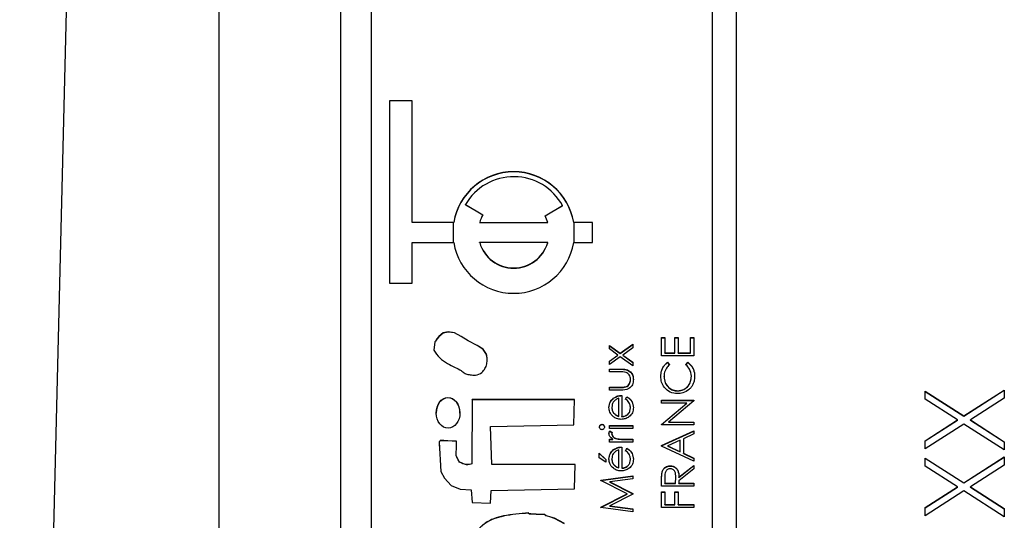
# Model space of a CAD drawing. Header units: millimetres. Extents: x 376 to 1218, y -39 to 832.
# Tile 11 of 25: x 535 to 552, y 386 to 394. Entities that reach past the tile are written whole.
import ezdxf

# ---------------------------------------------------------------- set-up
doc = ezdxf.new("R2010")
doc.units = ezdxf.units.MM

msp = doc.modelspace()

# ---------------------------------------------------------------- linework, layer by layer
at = {"color": 7, "linetype": 'Continuous', "lineweight": 25}
for p, q in [((537.302, 436.785), (535.49, 362.879)), ((538.763, 417.275), (538.763, 372.302)), ((540.763, 374.114), (540.763, 415.114)), ((546.863, 414.703), (546.863, 374.728)), ((547.263, 374.728), (547.263, 414.703)), ((541.263, 412.704), (541.263, 376.726)), ((541.938, 392.517), (541.563, 392.517)), ((541.563, 392.517), (541.563, 389.519)), ((541.938, 392.513), (541.563, 392.513)), ((541.938, 390.518), (541.938, 392.517)), ((542.811, 390.81), (543.099, 390.643)), ((542.811, 390.806), (542.811, 390.81)), ((542.811, 390.806), (543.098, 390.64)), ((544.119, 390.626), (544.408, 390.793)), ((544.121, 390.623), (544.408, 390.789)), ((544.408, 390.789), (544.408, 390.793)), ((542.618, 390.518), (541.938, 390.518)), ((541.938, 390.515), (541.938, 390.518)), ((542.618, 390.515), (541.938, 390.515)), ((542.618, 390.515), (542.618, 390.518)), ((543.045, 390.518), (544.164, 390.518)), ((543.045, 390.515), (543.045, 390.518)), ((543.045, 390.515), (544.164, 390.515)), ((544.164, 390.515), (544.164, 390.518)), ((544.896, 390.518), (544.591, 390.518)), ((544.591, 390.515), (544.591, 390.518)), ((544.896, 390.515), (544.591, 390.515)), ((544.896, 390.185), (544.896, 390.518)), ((541.938, 389.519), (541.938, 390.185)), ((541.938, 390.185), (542.618, 390.185)), ((543.045, 390.181), (543.045, 390.185)), ((544.164, 390.185), (543.045, 390.185)), ((544.164, 390.181), (544.164, 390.185)), ((544.591, 390.185), (544.896, 390.185)), ((541.563, 389.519), (541.938, 389.519)), ((545.176, 388.493), (545.355, 388.366)), ((545.176, 388.437), (545.176, 388.493)), ((545.176, 388.49), (545.355, 388.362)), ((545.355, 388.366), (545.563, 388.514)), ((545.355, 388.362), (545.563, 388.51)), ((545.563, 388.514), (545.563, 388.457)), ((546.034, 388.625), (546.088, 388.625)), ((546.034, 388.327), (546.034, 388.625)), ((546.034, 388.622), (546.088, 388.622)), ((546.088, 388.625), (546.088, 388.374)), ((546.251, 388.625), (546.305, 388.625)), ((546.251, 388.374), (546.251, 388.625)), ((546.251, 388.622), (546.305, 388.622)), ((546.305, 388.625), (546.305, 388.374)), ((546.509, 388.625), (546.563, 388.625)), ((546.509, 388.374), (546.509, 388.625)), ((546.509, 388.622), (546.563, 388.622)), ((546.563, 388.625), (546.563, 388.327)), ((543.155, 388.349), (543.155, 388.353)), ((545.316, 388.338), (545.176, 388.437)), ((545.176, 388.238), (545.316, 388.338)), ((545.176, 388.235), (545.316, 388.334)), ((545.316, 388.334), (545.316, 388.338)), ((545.355, 388.362), (545.355, 388.366)), ((545.563, 388.457), (545.395, 388.338)), ((545.395, 388.338), (545.563, 388.218)), ((545.395, 388.334), (545.395, 388.338)), ((545.395, 388.334), (545.563, 388.214)), ((546.563, 388.327), (546.034, 388.327)), ((546.088, 388.374), (546.251, 388.374)), ((546.088, 388.371), (546.088, 388.374)), ((546.088, 388.371), (546.251, 388.371)), ((546.251, 388.371), (546.251, 388.374)), ((546.305, 388.374), (546.509, 388.374)), ((546.305, 388.371), (546.305, 388.374)), ((546.305, 388.371), (546.509, 388.371)), ((546.509, 388.371), (546.509, 388.374)), ((545.355, 388.309), (545.176, 388.182)), ((545.176, 388.182), (545.176, 388.238)), ((545.563, 388.161), (545.355, 388.309)), ((545.563, 388.218), (545.563, 388.161)), ((546.131, 388.218), (546.163, 388.177)), ((546.131, 388.215), (546.131, 388.218)), ((546.131, 388.215), (546.163, 388.173)), ((546.434, 388.177), (546.465, 388.218)), ((546.434, 388.173), (546.465, 388.215)), ((546.465, 388.215), (546.465, 388.218)), ((545.176, 388.107), (545.364, 388.107)), ((545.176, 388.06), (545.176, 388.107)), ((545.176, 388.104), (545.364, 388.104)), ((545.355, 388.06), (545.176, 388.06)), ((545.364, 388.104), (545.364, 388.107)), ((545.522, 387.931), (545.522, 387.935)), ((546.074, 387.981), (546.074, 387.985)), ((546.522, 387.984), (546.522, 387.988)), ((545.176, 387.809), (545.355, 387.809)), ((545.176, 387.761), (545.176, 387.809)), ((545.176, 387.805), (545.355, 387.805)), ((545.361, 387.761), (545.176, 387.761)), ((545.355, 387.805), (545.355, 387.809)), ((545.38, 387.673), (545.38, 387.327)), ((545.446, 387.813), (545.446, 387.816)), ((546.299, 387.747), (546.299, 387.751)), ((550.363, 387.745), (551, 387.337)), ((550.363, 387.61), (550.363, 387.745)), ((550.363, 387.741), (551, 387.334)), ((551, 387.337), (551.663, 387.761)), ((551, 387.334), (551.663, 387.758)), ((551.663, 387.761), (551.663, 387.627)), ((542.924, 387.607), (542.918, 386.552)), ((542.924, 387.604), (542.918, 386.548)), ((544.604, 387.607), (542.924, 387.607)), ((542.924, 387.604), (542.924, 387.607)), ((544.604, 387.604), (542.924, 387.604)), ((544.593, 387.191), (544.604, 387.607)), ((545.245, 387.628), (545.245, 387.631)), ((545.332, 387.332), (545.332, 387.626)), ((545.441, 387.611), (545.463, 387.653)), ((545.441, 387.607), (545.463, 387.649)), ((545.463, 387.649), (545.463, 387.653)), ((546.034, 387.595), (546.563, 387.595)), ((546.034, 387.547), (546.034, 387.595)), ((546.034, 387.591), (546.563, 387.591)), ((546.45, 387.547), (546.034, 387.547)), ((546.034, 387.198), (546.45, 387.547)), ((546.034, 387.194), (546.45, 387.544)), ((546.563, 387.584), (546.147, 387.235)), ((546.45, 387.544), (546.45, 387.547)), ((546.563, 387.595), (546.563, 387.584)), ((550.895, 387.27), (550.363, 387.61)), ((551.663, 387.627), (551.105, 387.27)), ((545.217, 387.474), (545.217, 387.478)), ((545.253, 387.375), (545.253, 387.378)), ((545.522, 387.465), (545.522, 387.468)), ((543.225, 387.164), (544.593, 387.191)), ((545.054, 387.195), (545.054, 387.199)), ((545.332, 387.329), (545.332, 387.332)), ((545.38, 387.324), (545.38, 387.327)), ((546.034, 387.188), (546.034, 387.198)), ((546.563, 387.188), (546.034, 387.188)), ((546.147, 387.235), (546.563, 387.235)), ((546.147, 387.232), (546.147, 387.235)), ((546.147, 387.232), (546.563, 387.232)), ((546.563, 387.235), (546.563, 387.188)), ((550.363, 386.93), (550.895, 387.27)), ((550.363, 386.926), (550.895, 387.267)), ((551, 387.203), (550.363, 386.795)), ((550.895, 387.267), (550.895, 387.27)), ((551, 387.334), (551, 387.337)), ((551.663, 386.779), (551, 387.203)), ((551.105, 387.27), (551.663, 386.913)), ((551.105, 387.267), (551.105, 387.27)), ((551.105, 387.267), (551.663, 386.91)), ((543.246, 386.54), (543.225, 387.164)), ((543.225, 387.161), (543.225, 387.164)), ((543.246, 386.537), (543.225, 387.161)), ((545.176, 387.178), (545.563, 387.178)), ((545.176, 387.131), (545.176, 387.178)), ((545.176, 387.175), (545.563, 387.175)), ((545.563, 387.131), (545.176, 387.131)), ((545.183, 387.09), (545.224, 387.064)), ((545.183, 387.087), (545.183, 387.09)), ((545.183, 387.087), (545.224, 387.06)), ((545.217, 387.036), (545.217, 387.04)), ((545.563, 387.178), (545.563, 387.131)), ((546.034, 386.849), (546.563, 387.093)), ((546.034, 386.845), (546.563, 387.089)), ((546.563, 387.041), (546.393, 386.963)), ((546.563, 387.093), (546.563, 387.041)), ((542.662, 386.918), (542.662, 386.921)), ((542.662, 386.868), (542.662, 386.918)), ((545.176, 386.954), (545.233, 386.954)), ((545.176, 386.907), (545.176, 386.954)), ((545.176, 386.951), (545.233, 386.951)), ((545.563, 386.907), (545.176, 386.907)), ((545.233, 386.951), (545.233, 386.954)), ((545.3, 386.959), (545.3, 386.963)), ((545.433, 386.954), (545.563, 386.954)), ((545.433, 386.951), (545.433, 386.954)), ((545.433, 386.951), (545.563, 386.951)), ((545.563, 386.954), (545.563, 386.907)), ((546.339, 386.938), (546.137, 386.845)), ((546.339, 386.749), (546.339, 386.938)), ((546.393, 386.963), (546.393, 386.723)), ((550.363, 386.795), (550.363, 386.93)), ((551.663, 386.913), (551.663, 386.779)), ((545.007, 386.724), (545.115, 386.622)), ((545.007, 386.65), (545.007, 386.724)), ((545.007, 386.72), (545.115, 386.619)), ((545.245, 386.78), (545.245, 386.784)), ((545.332, 386.485), (545.332, 386.778)), ((545.38, 386.826), (545.38, 386.48)), ((545.441, 386.763), (545.463, 386.805)), ((545.441, 386.76), (545.463, 386.802)), ((545.463, 386.802), (545.463, 386.805)), ((546.034, 386.842), (546.034, 386.849)), ((546.563, 386.591), (546.034, 386.842)), ((546.137, 386.841), (546.137, 386.845)), ((546.137, 386.845), (546.339, 386.749)), ((546.137, 386.841), (546.339, 386.746)), ((546.339, 386.746), (546.339, 386.749)), ((546.393, 386.723), (546.563, 386.643)), ((546.393, 386.72), (546.393, 386.723)), ((546.393, 386.72), (546.563, 386.639)), ((542.659, 386.699), (542.659, 386.696)), ((542.71, 386.576), (542.71, 386.58)), ((542.918, 386.548), (542.918, 386.552)), ((544.614, 386.537), (543.246, 386.54)), ((543.246, 386.537), (543.246, 386.54)), ((545.115, 386.575), (545.007, 386.65)), ((545.115, 386.622), (545.115, 386.575)), ((545.217, 386.627), (545.217, 386.63)), ((545.522, 386.617), (545.522, 386.621)), ((546.563, 386.643), (546.563, 386.591)), ((550.363, 386.645), (551, 386.238)), ((550.363, 386.511), (550.363, 386.645)), ((550.363, 386.642), (551, 386.235)), ((551, 386.238), (551.663, 386.662)), ((551, 386.235), (551.663, 386.659)), ((551.663, 386.662), (551.663, 386.528)), ((544.614, 386.534), (543.246, 386.537)), ((544.603, 386.136), (544.614, 386.537)), ((545.253, 386.527), (545.253, 386.531)), ((545.332, 386.481), (545.332, 386.485)), ((545.38, 386.476), (545.38, 386.48)), ((546.041, 386.406), (546.041, 386.41)), ((546.175, 386.513), (546.175, 386.517)), ((546.319, 386.329), (546.563, 386.523)), ((546.319, 386.326), (546.563, 386.52)), ((546.563, 386.465), (546.319, 386.27)), ((546.563, 386.523), (546.563, 386.465)), ((550.895, 386.171), (550.363, 386.511)), ((551.663, 386.528), (551.105, 386.171)), ((545.034, 386.281), (545.563, 386.351)), ((545.034, 386.277), (545.563, 386.348)), ((545.034, 386.274), (545.034, 386.281)), ((545.468, 386.056), (545.034, 386.274)), ((545.563, 386.303), (545.182, 386.253)), ((545.182, 386.253), (545.563, 386.062)), ((545.182, 386.249), (545.182, 386.253)), ((545.182, 386.249), (545.563, 386.058)), ((545.563, 386.351), (545.563, 386.303)), ((546.034, 386.184), (546.034, 386.29)), ((546.088, 386.331), (546.088, 386.232)), ((546.088, 386.228), (546.088, 386.232)), ((546.088, 386.232), (546.264, 386.232)), ((546.088, 386.228), (546.264, 386.228)), ((546.264, 386.232), (546.265, 386.329)), ((546.264, 386.228), (546.265, 386.325)), ((546.264, 386.228), (546.264, 386.232)), ((546.265, 386.329), (546.265, 386.33)), ((546.265, 386.325), (546.265, 386.329)), ((546.319, 386.326), (546.319, 386.329)), ((546.319, 386.27), (546.319, 386.232)), ((546.319, 386.232), (546.563, 386.232)), ((546.319, 386.228), (546.319, 386.232)), ((546.319, 386.228), (546.563, 386.228)), ((546.563, 386.232), (546.563, 386.184)), ((551, 386.235), (551, 386.238)), ((542.907, 386.121), (542.924, 385.913)), ((543.221, 385.901), (543.234, 386.109)), ((543.234, 386.109), (544.603, 386.136)), ((545.034, 385.838), (545.468, 386.056)), ((545.468, 386.053), (545.468, 386.056)), ((545.563, 386.062), (545.563, 386.051)), ((546.563, 386.184), (546.034, 386.184)), ((546.034, 386.089), (546.088, 386.089)), ((546.034, 385.832), (546.034, 386.089)), ((546.034, 386.086), (546.088, 386.086)), ((546.088, 386.089), (546.088, 385.879)), ((546.251, 386.089), (546.305, 386.089)), ((546.251, 385.879), (546.251, 386.089)), ((546.251, 386.086), (546.305, 386.086)), ((546.305, 386.089), (546.305, 385.879)), ((550.363, 385.831), (550.895, 386.171)), ((550.363, 385.827), (550.895, 386.167)), ((551, 386.104), (550.363, 385.696)), ((550.895, 386.167), (550.895, 386.171)), ((551.663, 385.679), (551, 386.104)), ((551.105, 386.171), (551.663, 385.814)), ((551.105, 386.167), (551.105, 386.171)), ((551.105, 386.167), (551.663, 385.81)), ((542.924, 385.913), (543.221, 385.901)), ((545.034, 385.834), (545.468, 386.053)), ((545.563, 386.051), (545.181, 385.859)), ((543.848, 385.739), (543.848, 385.743)), ((545.034, 385.831), (545.034, 385.838)), ((545.563, 385.761), (545.034, 385.831)), ((545.181, 385.859), (545.563, 385.809)), ((545.181, 385.856), (545.181, 385.859)), ((545.181, 385.856), (545.563, 385.805)), ((545.563, 385.809), (545.563, 385.761)), ((546.563, 385.832), (546.034, 385.832)), ((546.088, 385.879), (546.251, 385.879)), ((546.088, 385.876), (546.088, 385.879)), ((546.088, 385.876), (546.251, 385.876)), ((546.251, 385.876), (546.251, 385.879)), ((546.305, 385.879), (546.563, 385.879)), ((546.305, 385.876), (546.305, 385.879)), ((546.305, 385.876), (546.563, 385.876)), ((546.563, 385.879), (546.563, 385.832)), ((550.363, 385.696), (550.363, 385.831)), ((551.663, 385.814), (551.663, 385.679))]:
    msp.add_line(p, q, dxfattribs=at)
at = {"color": 8, "linetype": 'Continuous', "lineweight": 25}
for p, q in [((542.618, 390.185), (542.618, 390.515)), ((544.591, 390.515), (544.591, 390.185))]:
    msp.add_line(p, q, dxfattribs=at)
at = {"color": 7, "linetype": 'Continuous', "lineweight": 25, "flags": 128}
for points in [[(543.155, 388.353), (543.1, 388.433), (543.006, 388.496), (542.856, 388.573), (542.742, 388.643), (542.631, 388.705), (542.527, 388.717), (542.446, 388.7), (542.372, 388.643), (542.343, 388.604), (542.33, 388.585), (542.32, 388.568), (542.312, 388.561), (542.307, 388.557), (542.306, 388.555), (542.306, 388.554), (542.306, 388.554), (542.306, 388.553), (542.306, 388.553), (542.306, 388.553), (542.306, 388.553), (542.306, 388.553), (542.306, 388.553), (542.292, 388.419)], [(543.155, 388.349), (543.1, 388.43), (543.006, 388.493), (542.856, 388.57), (542.742, 388.64), (542.631, 388.701), (542.527, 388.713), (542.446, 388.696), (542.372, 388.639), (542.343, 388.601), (542.33, 388.581), (542.32, 388.565), (542.312, 388.558), (542.307, 388.554), (542.306, 388.552), (542.306, 388.551), (542.306, 388.55), (542.306, 388.55), (542.306, 388.55), (542.306, 388.55), (542.306, 388.55), (542.306, 388.55), (542.306, 388.55), (542.292, 388.416)], [(542.662, 386.921), (542.52, 386.93), (542.458, 386.933), (542.431, 386.934), (542.409, 386.934), (542.399, 386.931), (542.39, 386.924), (542.382, 386.913), (542.38, 386.908), (542.38, 386.906), (542.38, 386.905), (542.38, 386.904), (542.38, 386.904), (542.38, 386.904), (542.38, 386.904), (542.38, 386.904), (542.38, 386.904), (542.38, 386.904), (542.408, 386.422), (542.467, 386.314), (542.576, 386.192), (542.726, 386.135), (542.907, 386.121)], [(542.662, 386.918), (542.52, 386.927), (542.458, 386.93), (542.431, 386.93), (542.409, 386.93), (542.399, 386.928), (542.39, 386.921), (542.382, 386.91), (542.38, 386.905), (542.38, 386.902), (542.38, 386.901), (542.38, 386.901), (542.38, 386.901), (542.38, 386.901), (542.38, 386.901), (542.38, 386.9), (542.38, 386.9), (542.38, 386.9), (542.387, 386.776)], [(544.438, 385.569), (544.276, 385.654), (544.196, 385.68), (544.16, 385.691), (544.143, 385.696), (544.136, 385.699), (544.131, 385.701), (544.126, 385.704), (544.123, 385.708), (544.119, 385.713), (544.117, 385.715), (544.116, 385.715), (544.116, 385.715), (544.116, 385.715), (544.116, 385.715), (544.116, 385.715), (544.116, 385.715), (544.116, 385.715), (544.116, 385.715), (543.974, 385.722), (543.911, 385.724), (543.884, 385.726), (543.872, 385.727), (543.863, 385.728), (543.858, 385.73), (543.854, 385.734), (543.848, 385.743)], [(544.438, 385.565), (544.276, 385.65), (544.196, 385.676), (544.16, 385.688), (544.143, 385.693), (544.136, 385.695), (544.131, 385.697), (544.126, 385.7), (544.123, 385.705), (544.119, 385.71), (544.117, 385.711), (544.116, 385.712), (544.116, 385.712), (544.116, 385.712), (544.116, 385.712), (544.116, 385.712), (544.116, 385.712), (544.116, 385.712), (544.116, 385.712), (543.974, 385.718), (543.911, 385.721), (543.884, 385.722), (543.872, 385.724), (543.863, 385.724), (543.858, 385.726), (543.854, 385.73), (543.848, 385.739)]]:
    msp.add_lwpolyline(points, dxfattribs=at)
at = {"color": 7, "linetype": 'Continuous', "lineweight": 25}
for centre, radius, start, end in [((543.604, 390.351), 1, 9.6232, 170.3768), ((543.604, 390.347), 1, 9.6232, 170.3768), ((543.604, 390.351), 0.917, 28.8069, 149.9726), ((543.604, 390.351), 0.583, 149.9844, 163.3885), ((543.605, 390.351), 0.583, 16.6114, 28.0956), ((543.604, 390.352), 1, 189.6232, 350.3768), ((543.604, 390.352), 0.583, 196.6307, 343.3693), ((543.604, 390.348), 0.583, 196.6307, 343.3693)]:
    msp.add_arc(centre, radius, start, end, dxfattribs=at)
msp.add_ellipse((542.526, 387.386), major_axis=(-0.002, 0.251), ratio=0.776522, dxfattribs=at)
for start_param, end_param in [(6.283165, 7.8432), (4.701607, 6.283165)]:
    msp.add_ellipse((542.526, 387.383), major_axis=(-0.002, 0.251), ratio=0.776522, start_param=start_param, end_param=end_param, dxfattribs=at)
for points, knots in [([(542.292, 388.419), (542.322, 388.374), (542.381, 388.285), (542.513, 388.201), (542.632, 388.136), (542.731, 388.095), (542.789, 388.041), (542.842, 388.019), (542.891, 388.012), (542.933, 388.007), (543, 388.007), (543.079, 388.039), (543.137, 388.113), (543.164, 388.191), (543.172, 388.273), (543.161, 388.326), (543.155, 388.353)], [0, 0, 0, 0, 0.127527, 0.252262, 0.364104, 0.452112, 0.502009, 0.551538, 0.585124, 0.618565, 0.651733, 0.743689, 0.806528, 0.870984, 0.93641, 1, 1, 1, 1]), ([(543.167, 388.258), (543.167, 388.262), (543.17, 388.293), (543.162, 388.323), (543.155, 388.349)], [0, 0, 0, 0, 0.129202, 1, 1, 1, 1]), ([(546.02, 387.988), (546.022, 388.018), (546.026, 388.068), (546.053, 388.132), (546.086, 388.181), (546.116, 388.206), (546.131, 388.218)], [0, 0, 0, 0, 0.33969, 0.55984, 0.77993, 1, 1, 1, 1]), ([(546.02, 387.984), (546.022, 388.014), (546.026, 388.064), (546.053, 388.128), (546.086, 388.177), (546.116, 388.202), (546.131, 388.215)], [0, 0, 0, 0, 0.33969, 0.55984, 0.77993, 1, 1, 1, 1]), ([(546.163, 388.177), (546.145, 388.16), (546.115, 388.131), (546.09, 388.079), (546.076, 388.033), (546.075, 388.001), (546.074, 387.985)], [0, 0, 0, 0, 0.3393271, 0.5594657, 0.7797271, 1, 1, 1, 1]), ([(546.522, 387.988), (546.517, 388.029), (546.508, 388.102), (546.457, 388.154), (546.434, 388.177)], [0, 0, 0, 0, 0.558772, 1, 1, 1, 1]), ([(546.465, 388.218), (546.488, 388.198), (546.525, 388.165), (546.557, 388.103), (546.574, 388.047), (546.576, 388.008), (546.576, 387.988)], [0, 0, 0, 0, 0.339341, 0.559515, 0.77972, 1, 1, 1, 1]), ([(546.465, 388.215), (546.488, 388.195), (546.525, 388.161), (546.557, 388.099), (546.574, 388.043), (546.576, 388.004), (546.576, 387.985)], [0, 0, 0, 0, 0.339341, 0.559515, 0.77972, 1, 1, 1, 1]), ([(545.45, 388.052), (545.432, 388.055), (545.401, 388.06), (545.369, 388.06), (545.355, 388.06)], [0, 0, 0, 0, 0.559371, 1, 1, 1, 1]), ([(545.364, 388.107), (545.393, 388.107), (545.451, 388.106), (545.526, 388.069), (545.565, 388.002), (545.568, 387.957), (545.57, 387.934)], [0, 0, 0, 0, 0.281501, 0.559646, 0.779298, 1, 1, 1, 1]), ([(545.364, 388.104), (545.393, 388.103), (545.451, 388.102), (545.526, 388.065), (545.565, 387.999), (545.568, 387.954), (545.57, 387.931)], [0, 0, 0, 0, 0.2815008, 0.5596459, 0.7792985, 1, 1, 1, 1]), ([(545.522, 387.935), (545.521, 387.949), (545.52, 387.976), (545.503, 388.011), (545.479, 388.038), (545.46, 388.047), (545.45, 388.052)], [0, 0, 0, 0, 0.28027, 0.560007, 0.780074, 1, 1, 1, 1]), ([(545.57, 387.934), (545.567, 387.905), (545.563, 387.846), (545.485, 387.764), (545.408, 387.762), (545.361, 387.761)], [0, 0, 0, 0, 0.2809699, 0.5597849, 1, 1, 1, 1]), ([(545.446, 387.816), (545.459, 387.822), (545.485, 387.834), (545.516, 387.876), (545.52, 387.913), (545.522, 387.935)], [0, 0, 0, 0, 0.280117, 0.560544, 1, 1, 1, 1]), ([(545.446, 387.813), (545.459, 387.819), (545.485, 387.83), (545.516, 387.873), (545.52, 387.909), (545.522, 387.931)], [0, 0, 0, 0, 0.280117, 0.560544, 1, 1, 1, 1]), ([(546.295, 387.703), (546.254, 387.708), (546.171, 387.718), (546.08, 387.796), (546.027, 387.89), (546.023, 387.955), (546.02, 387.988)], [0, 0, 0, 0, 0.279512, 0.55908, 0.779374, 1, 1, 1, 1]), ([(546.074, 387.985), (546.078, 387.951), (546.086, 387.883), (546.143, 387.805), (546.219, 387.758), (546.272, 387.753), (546.299, 387.751)], [0, 0, 0, 0, 0.279856, 0.559519, 0.779686, 1, 1, 1, 1]), ([(546.074, 387.981), (546.078, 387.947), (546.086, 387.88), (546.143, 387.801), (546.219, 387.754), (546.272, 387.749), (546.299, 387.747)], [0, 0, 0, 0, 0.279856, 0.559519, 0.779686, 1, 1, 1, 1]), ([(546.299, 387.751), (546.333, 387.755), (546.401, 387.763), (546.475, 387.829), (546.516, 387.907), (546.52, 387.961), (546.522, 387.988)], [0, 0, 0, 0, 0.279434, 0.558921, 0.779283, 1, 1, 1, 1]), ([(546.299, 387.747), (546.333, 387.751), (546.401, 387.759), (546.475, 387.825), (546.516, 387.904), (546.52, 387.958), (546.522, 387.984)], [0, 0, 0, 0, 0.279434, 0.558921, 0.779283, 1, 1, 1, 1]), ([(546.576, 387.988), (546.575, 387.96), (546.572, 387.915), (546.551, 387.854), (546.523, 387.808), (546.497, 387.783), (546.484, 387.77)], [0, 0, 0, 0, 0.339838, 0.559927, 0.779959, 1, 1, 1, 1]), ([(545.245, 387.631), (545.269, 387.645), (545.31, 387.669), (545.358, 387.672), (545.38, 387.673)], [0, 0, 0, 0, 0.558897, 1, 1, 1, 1]), ([(545.355, 387.809), (545.373, 387.809), (545.403, 387.809), (545.433, 387.814), (545.446, 387.816)], [0, 0, 0, 0, 0.560377, 1, 1, 1, 1]), ([(545.355, 387.805), (545.373, 387.805), (545.403, 387.805), (545.433, 387.81), (545.446, 387.813)], [0, 0, 0, 0, 0.560377, 1, 1, 1, 1]), ([(546.484, 387.77), (546.452, 387.748), (546.394, 387.709), (546.326, 387.705), (546.295, 387.703)], [0, 0, 0, 0, 0.559029, 1, 1, 1, 1]), ([(545.169, 387.475), (545.173, 387.51), (545.18, 387.571), (545.226, 387.613), (545.245, 387.631)], [0, 0, 0, 0, 0.558919, 1, 1, 1, 1]), ([(545.169, 387.472), (545.173, 387.506), (545.18, 387.568), (545.226, 387.609), (545.245, 387.628)], [0, 0, 0, 0, 0.558919, 1, 1, 1, 1]), ([(545.332, 387.626), (545.314, 387.62), (545.277, 387.608), (545.24, 387.568), (545.22, 387.523), (545.218, 387.493), (545.217, 387.478)], [0, 0, 0, 0, 0.2801382, 0.5591944, 0.7795977, 1, 1, 1, 1]), ([(545.245, 387.628), (545.269, 387.641), (545.31, 387.666), (545.358, 387.668), (545.38, 387.67)], [0, 0, 0, 0, 0.558897, 1, 1, 1, 1]), ([(545.522, 387.468), (545.52, 387.488), (545.517, 387.52), (545.498, 387.561), (545.472, 387.589), (545.451, 387.603), (545.441, 387.611)], [0, 0, 0, 0, 0.3394652, 0.5596261, 0.7794983, 1, 1, 1, 1]), ([(545.463, 387.653), (545.48, 387.642), (545.515, 387.62), (545.56, 387.56), (545.566, 387.507), (545.57, 387.474)], [0, 0, 0, 0, 0.280919, 0.561407, 1, 1, 1, 1]), ([(545.463, 387.649), (545.48, 387.638), (545.515, 387.617), (545.56, 387.556), (545.566, 387.503), (545.57, 387.471)], [0, 0, 0, 0, 0.280919, 0.561407, 1, 1, 1, 1]), ([(545.241, 387.324), (545.218, 387.348), (545.176, 387.391), (545.171, 387.449), (545.169, 387.475)], [0, 0, 0, 0, 0.558577, 1, 1, 1, 1]), ([(545.217, 387.478), (545.219, 387.457), (545.222, 387.421), (545.244, 387.391), (545.253, 387.378)], [0, 0, 0, 0, 0.559458, 1, 1, 1, 1]), ([(545.217, 387.474), (545.219, 387.454), (545.222, 387.417), (545.244, 387.388), (545.253, 387.375)], [0, 0, 0, 0, 0.559458, 1, 1, 1, 1]), ([(545.253, 387.378), (545.266, 387.367), (545.29, 387.346), (545.319, 387.337), (545.332, 387.332)], [0, 0, 0, 0, 0.558795, 1, 1, 1, 1]), ([(545.253, 387.375), (545.266, 387.363), (545.29, 387.343), (545.319, 387.333), (545.332, 387.329)], [0, 0, 0, 0, 0.5587953, 1, 1, 1, 1]), ([(545.57, 387.474), (545.567, 387.445), (545.562, 387.386), (545.505, 387.323), (545.439, 387.286), (545.393, 387.282), (545.371, 387.28)], [0, 0, 0, 0, 0.279885, 0.558859, 0.779462, 1, 1, 1, 1]), ([(545.38, 387.327), (545.401, 387.33), (545.442, 387.335), (545.49, 387.372), (545.518, 387.419), (545.521, 387.452), (545.522, 387.468)], [0, 0, 0, 0, 0.2799631, 0.5593589, 0.7795256, 1, 1, 1, 1]), ([(545.38, 387.324), (545.401, 387.326), (545.442, 387.331), (545.49, 387.369), (545.518, 387.415), (545.521, 387.448), (545.522, 387.465)], [0, 0, 0, 0, 0.279963, 0.559359, 0.779526, 1, 1, 1, 1]), ([(545.013, 387.154), (545.014, 387.161), (545.015, 387.173), (545.026, 387.188), (545.039, 387.197), (545.049, 387.198), (545.054, 387.199)], [0, 0, 0, 0, 0.279869, 0.559866, 0.779911, 1, 1, 1, 1]), ([(545.013, 387.151), (545.014, 387.157), (545.015, 387.17), (545.026, 387.184), (545.039, 387.193), (545.049, 387.194), (545.054, 387.195)], [0, 0, 0, 0, 0.279869, 0.559866, 0.779911, 1, 1, 1, 1]), ([(545.054, 387.199), (545.06, 387.198), (545.073, 387.196), (545.086, 387.183), (545.094, 387.169), (545.094, 387.159), (545.095, 387.154)], [0, 0, 0, 0, 0.27916, 0.558862, 0.779356, 1, 1, 1, 1]), ([(545.054, 387.195), (545.06, 387.194), (545.073, 387.192), (545.086, 387.18), (545.094, 387.165), (545.094, 387.156), (545.095, 387.151)], [0, 0, 0, 0, 0.27916, 0.558862, 0.779356, 1, 1, 1, 1]), ([(545.371, 387.28), (545.344, 387.282), (545.297, 387.286), (545.259, 387.313), (545.241, 387.324)], [0, 0, 0, 0, 0.559427, 1, 1, 1, 1]), ([(545.054, 387.11), (545.048, 387.111), (545.035, 387.113), (545.022, 387.125), (545.014, 387.14), (545.014, 387.149), (545.013, 387.154)], [0, 0, 0, 0, 0.279289, 0.558897, 0.779452, 1, 1, 1, 1]), ([(545.095, 387.154), (545.094, 387.148), (545.093, 387.136), (545.082, 387.121), (545.069, 387.112), (545.059, 387.111), (545.054, 387.11)], [0, 0, 0, 0, 0.279784, 0.559698, 0.779921, 1, 1, 1, 1]), ([(545.169, 387.049), (545.17, 387.057), (545.172, 387.072), (545.179, 387.084), (545.183, 387.09)], [0, 0, 0, 0, 0.559243, 1, 1, 1, 1]), ([(545.169, 387.045), (545.17, 387.053), (545.172, 387.068), (545.179, 387.081), (545.183, 387.087)], [0, 0, 0, 0, 0.559243, 1, 1, 1, 1]), ([(545.233, 386.954), (545.215, 386.968), (545.19, 386.986), (545.172, 387.023), (545.17, 387.04), (545.169, 387.049)], [0, 0, 0, 0, 0.558788, 0.779481, 1, 1, 1, 1]), ([(545.224, 387.064), (545.222, 387.06), (545.218, 387.052), (545.217, 387.043), (545.217, 387.04)], [0, 0, 0, 0, 0.560396, 1, 1, 1, 1]), ([(545.217, 387.04), (545.219, 387.029), (545.224, 387.006), (545.255, 386.977), (545.283, 386.968), (545.3, 386.963)], [0, 0, 0, 0, 0.2783358, 0.5587681, 1, 1, 1, 1]), ([(545.217, 387.036), (545.219, 387.025), (545.224, 387.003), (545.255, 386.974), (545.283, 386.965), (545.3, 386.959)], [0, 0, 0, 0, 0.278336, 0.558768, 1, 1, 1, 1]), ([(542.71, 386.58), (542.697, 386.607), (542.681, 386.643), (542.652, 386.697), (542.669, 386.788), (542.665, 386.864), (542.662, 386.921)], [0, 0, 0, 0, 0.254867, 0.341367, 0.5079224, 1, 1, 1, 1]), ([(545.3, 386.963), (545.325, 386.96), (545.369, 386.954), (545.413, 386.954), (545.433, 386.954)], [0, 0, 0, 0, 0.559636, 1, 1, 1, 1]), ([(545.3, 386.959), (545.325, 386.956), (545.369, 386.951), (545.413, 386.951), (545.433, 386.951)], [0, 0, 0, 0, 0.559636, 1, 1, 1, 1]), ([(545.169, 386.628), (545.173, 386.662), (545.18, 386.724), (545.226, 386.765), (545.245, 386.784)], [0, 0, 0, 0, 0.558919, 1, 1, 1, 1]), ([(545.169, 386.624), (545.173, 386.659), (545.18, 386.72), (545.226, 386.762), (545.245, 386.78)], [0, 0, 0, 0, 0.558919, 1, 1, 1, 1]), ([(545.332, 386.778), (545.314, 386.772), (545.277, 386.761), (545.24, 386.72), (545.22, 386.675), (545.218, 386.645), (545.217, 386.63)], [0, 0, 0, 0, 0.280138, 0.559194, 0.779598, 1, 1, 1, 1]), ([(545.245, 386.784), (545.269, 386.797), (545.31, 386.822), (545.358, 386.824), (545.38, 386.826)], [0, 0, 0, 0, 0.558897, 1, 1, 1, 1]), ([(545.245, 386.78), (545.269, 386.794), (545.31, 386.818), (545.358, 386.821), (545.38, 386.822)], [0, 0, 0, 0, 0.558897, 1, 1, 1, 1]), ([(545.522, 386.621), (545.52, 386.64), (545.517, 386.672), (545.498, 386.713), (545.472, 386.742), (545.451, 386.756), (545.441, 386.763)], [0, 0, 0, 0, 0.3394652, 0.5596261, 0.7794983, 1, 1, 1, 1]), ([(545.463, 386.805), (545.48, 386.794), (545.515, 386.773), (545.56, 386.712), (545.566, 386.659), (545.57, 386.627)], [0, 0, 0, 0, 0.280919, 0.561407, 1, 1, 1, 1]), ([(545.463, 386.802), (545.48, 386.791), (545.515, 386.769), (545.56, 386.709), (545.566, 386.656), (545.57, 386.623)], [0, 0, 0, 0, 0.280919, 0.561407, 1, 1, 1, 1]), ([(542.71, 386.576), (542.698, 386.604), (542.683, 386.64), (542.658, 386.679), (542.659, 386.692), (542.659, 386.696)], [0, 0, 0, 0, 0.688573, 0.92227, 1, 1, 1, 1]), ([(542.918, 386.552), (542.905, 386.547), (542.875, 386.537), (542.801, 386.538), (542.748, 386.562), (542.71, 386.58)], [0, 0, 0, 0, 0.199081, 0.426805, 1, 1, 1, 1]), ([(542.918, 386.548), (542.905, 386.544), (542.875, 386.533), (542.801, 386.534), (542.748, 386.559), (542.71, 386.576)], [0, 0, 0, 0, 0.199081, 0.426805, 1, 1, 1, 1]), ([(545.241, 386.477), (545.218, 386.501), (545.176, 386.543), (545.171, 386.602), (545.169, 386.628)], [0, 0, 0, 0, 0.558577, 1, 1, 1, 1]), ([(545.217, 386.63), (545.219, 386.61), (545.222, 386.573), (545.244, 386.544), (545.253, 386.531)], [0, 0, 0, 0, 0.5594582, 1, 1, 1, 1]), ([(545.217, 386.627), (545.219, 386.606), (545.222, 386.57), (545.244, 386.54), (545.253, 386.527)], [0, 0, 0, 0, 0.559458, 1, 1, 1, 1]), ([(545.57, 386.627), (545.567, 386.597), (545.562, 386.539), (545.505, 386.475), (545.439, 386.439), (545.393, 386.434), (545.371, 386.432)], [0, 0, 0, 0, 0.279885, 0.558859, 0.779462, 1, 1, 1, 1]), ([(545.38, 386.48), (545.401, 386.482), (545.442, 386.487), (545.49, 386.525), (545.518, 386.571), (545.521, 386.604), (545.522, 386.621)], [0, 0, 0, 0, 0.279963, 0.559359, 0.779526, 1, 1, 1, 1]), ([(545.38, 386.476), (545.401, 386.479), (545.442, 386.484), (545.49, 386.521), (545.518, 386.568), (545.521, 386.601), (545.522, 386.617)], [0, 0, 0, 0, 0.279963, 0.559359, 0.779526, 1, 1, 1, 1]), ([(545.371, 386.432), (545.344, 386.435), (545.297, 386.439), (545.259, 386.465), (545.241, 386.477)], [0, 0, 0, 0, 0.559427, 1, 1, 1, 1]), ([(545.253, 386.531), (545.266, 386.519), (545.29, 386.499), (545.319, 386.489), (545.332, 386.485)], [0, 0, 0, 0, 0.5587953, 1, 1, 1, 1]), ([(545.253, 386.527), (545.266, 386.516), (545.29, 386.495), (545.319, 386.486), (545.332, 386.481)], [0, 0, 0, 0, 0.558795, 1, 1, 1, 1]), ([(546.034, 386.29), (546.034, 386.313), (546.033, 386.353), (546.039, 386.392), (546.041, 386.41)], [0, 0, 0, 0, 0.56024, 1, 1, 1, 1]), ([(546.034, 386.287), (546.034, 386.309), (546.033, 386.349), (546.039, 386.389), (546.041, 386.406)], [0, 0, 0, 0, 0.56024, 1, 1, 1, 1]), ([(546.041, 386.41), (546.046, 386.427), (546.057, 386.46), (546.093, 386.495), (546.134, 386.514), (546.161, 386.516), (546.175, 386.517)], [0, 0, 0, 0, 0.279797, 0.5595, 0.779626, 1, 1, 1, 1]), ([(546.041, 386.406), (546.046, 386.423), (546.057, 386.456), (546.093, 386.491), (546.134, 386.51), (546.161, 386.512), (546.175, 386.513)], [0, 0, 0, 0, 0.279797, 0.5595, 0.779626, 1, 1, 1, 1]), ([(546.175, 386.469), (546.167, 386.469), (546.152, 386.467), (546.131, 386.457), (546.113, 386.442), (546.087, 386.403), (546.087, 386.363), (546.088, 386.331)], [0, 0, 0, 0, 0.125307, 0.250617, 0.375954, 0.501281, 1, 1, 1, 1]), ([(546.175, 386.517), (546.192, 386.515), (546.225, 386.512), (546.27, 386.486), (546.314, 386.427), (546.317, 386.369), (546.319, 386.329)], [0, 0, 0, 0, 0.18712, 0.373979, 0.560911, 1, 1, 1, 1]), ([(546.175, 386.513), (546.192, 386.512), (546.225, 386.509), (546.27, 386.483), (546.314, 386.423), (546.317, 386.366), (546.319, 386.326)], [0, 0, 0, 0, 0.18712, 0.373979, 0.560911, 1, 1, 1, 1]), ([(546.265, 386.329), (546.265, 386.361), (546.265, 386.402), (546.239, 386.442), (546.215, 386.463), (546.191, 386.467), (546.175, 386.469)], [0, 0, 0, 0, 0.499827, 0.625498, 0.751208, 1, 1, 1, 1]), ([(543.848, 385.743), (543.71, 385.732), (543.465, 385.714), (543.166, 385.616), (542.996, 385.452), (542.926, 385.276), (542.894, 385.095), (542.88, 384.894), (542.922, 384.688), (542.978, 384.517), (543.042, 384.425), (543.075, 384.393), (543.089, 384.379), (543.096, 384.373), (543.099, 384.371), (543.1, 384.369), (543.101, 384.369), (543.101, 384.369), (543.101, 384.369), (543.175, 384.303), (543.374, 384.214), (543.695, 384.17), (544.016, 384.188), (544.277, 384.247), (544.456, 384.363), (544.524, 384.455), (544.558, 384.5)], [0, 0, 0, 0, 0.113209, 0.201601, 0.250415, 0.301493, 0.3534, 0.400591, 0.46626, 0.52384, 0.546775, 0.556954, 0.561411, 0.563364, 0.564221, 0.564597, 0.564763, 0.564836, 0.564868, 0.564893, 0.645341, 0.737242, 0.829297, 0.907013, 0.953889, 1, 1, 1, 1]), ([(543.848, 385.739), (543.71, 385.729), (543.464, 385.711), (543.166, 385.612), (542.995, 385.448), (542.928, 385.272), (542.898, 385.137), (542.895, 385.062), (542.895, 385.05)], [0, 0, 0, 0, 0.311824, 0.555291, 0.689743, 0.830433, 0.973406, 1, 1, 1, 1])]:
    msp.add_open_spline(points, degree=3, knots=knots, dxfattribs=at)

doc.saveas('drawing.dxf')
